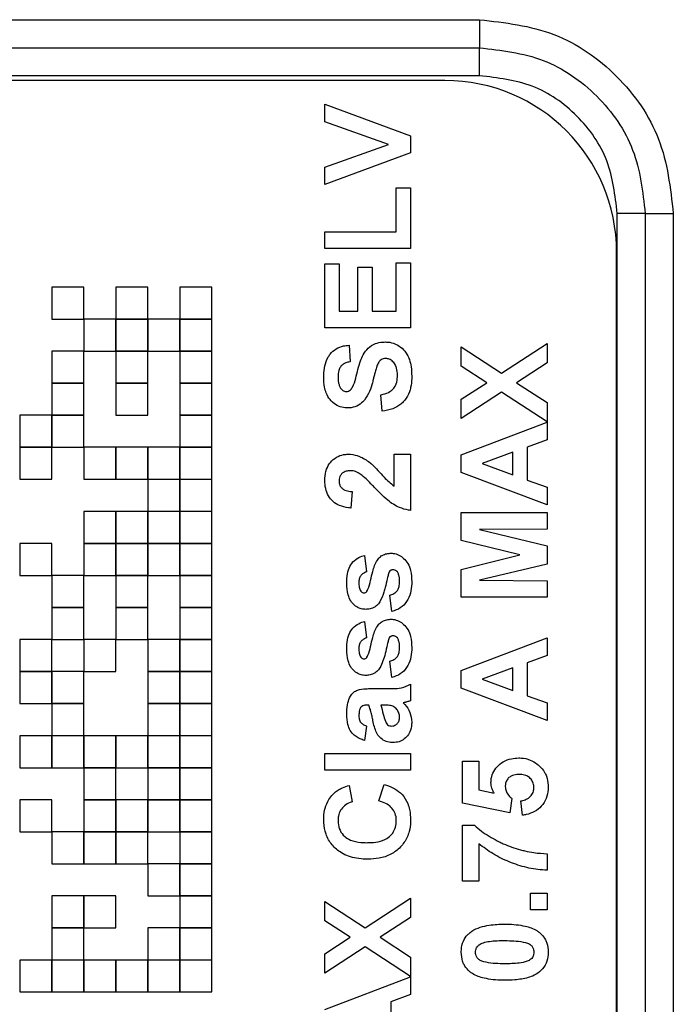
# Model space of a CAD drawing. Header units: millimetres. Extents: x 10 to 272, y 8 to 208.
# Tile 27 of 55: x 96.04 to 98.9, y 44.57 to 48.87. Entities that reach past the tile are written whole.
import ezdxf

# ---------------------------------------------------------------- set-up
doc = ezdxf.new("R2010")
doc.units = ezdxf.units.MM

msp = doc.modelspace()

# ---------------------------------------------------------------- linework, layer by layer
at = {"color": 7, "linetype": 'Continuous', "lineweight": 25}
for p, q in [((93.9144, 48.8719), (98.0492, 48.8719)), ((98.0492, 48.8719), (98.0492, 48.7493)), ((93.9144, 48.7493), (98.0492, 48.7493)), ((98.0492, 48.6268), (98.0492, 48.7493)), ((98.0492, 48.6268), (93.9144, 48.6268)), ((97.898, 48.6061), (94.064, 48.6061)), ((97.373, 48.4258), (97.373, 48.5024)), ((97.373, 48.5024), (97.748, 48.3642)), ((97.6519, 48.3269), (97.373, 48.4258)), ((97.748, 48.3642), (97.748, 48.2901)), ((97.373, 48.2276), (97.6519, 48.3269)), ((97.748, 48.2901), (97.373, 48.1514)), ((97.373, 48.1514), (97.373, 48.2276)), ((97.6855, 47.9447), (97.6855, 48.137)), ((97.6855, 48.137), (97.748, 48.137)), ((97.748, 48.137), (97.748, 47.8726)), ((98.6505, 30.3907), (98.6505, 48.0255)), ((98.773, 48.0255), (98.6505, 48.0255)), ((98.773, 48.0255), (98.773, 30.3907)), ((98.773, 48.0255), (98.8956, 48.0255)), ((98.8956, 48.0255), (98.8956, 30.3907)), ((97.373, 47.9447), (97.6855, 47.9447)), ((97.373, 47.8726), (97.373, 47.9447)), ((97.748, 47.8726), (97.373, 47.8726)), ((98.648, 30.5601), (98.648, 47.8561)), ((97.373, 47.5264), (97.373, 47.8053)), ((97.373, 47.8053), (97.4355, 47.8053)), ((97.4355, 47.8053), (97.4355, 47.5985)), ((97.5173, 47.7908), (97.5798, 47.7908)), ((97.5173, 47.5985), (97.5173, 47.7908)), ((97.5798, 47.7908), (97.5798, 47.5985)), ((97.6855, 47.5985), (97.6855, 47.8101)), ((97.6855, 47.8101), (97.748, 47.8101)), ((97.748, 47.8101), (97.748, 47.5264)), ((96.3198, 47.7038), (96.1802, 47.7038)), ((96.1802, 47.7038), (96.1802, 47.5641)), ((96.3198, 47.5641), (96.3198, 47.7038)), ((96.5998, 47.7038), (96.4602, 47.7038)), ((96.4602, 47.7038), (96.4602, 47.5641)), ((96.5998, 47.5641), (96.5998, 47.7038)), ((96.7402, 47.7038), (96.7402, 47.5641)), ((96.8798, 47.7038), (96.7402, 47.7038)), ((96.8798, 47.5641), (96.8798, 47.7038)), ((97.4355, 47.5985), (97.5173, 47.5985)), ((97.5798, 47.5985), (97.6855, 47.5985)), ((96.1802, 47.5641), (96.3198, 47.5641)), ((96.4598, 47.5638), (96.3202, 47.5638)), ((96.3202, 47.5638), (96.3202, 47.4241)), ((96.4598, 47.4241), (96.4598, 47.5638)), ((96.4602, 47.5641), (96.5998, 47.5641)), ((96.4602, 47.5638), (96.4602, 47.4241)), ((96.5998, 47.5638), (96.4602, 47.5638)), ((96.5998, 47.4241), (96.5998, 47.5638)), ((96.7398, 47.5638), (96.6002, 47.5638)), ((96.6002, 47.5638), (96.6002, 47.4241)), ((96.7398, 47.4241), (96.7398, 47.5638)), ((96.7402, 47.5641), (96.8798, 47.5641)), ((96.7402, 47.5638), (96.7402, 47.4241)), ((96.8798, 47.5638), (96.7402, 47.5638)), ((96.8798, 47.4241), (96.8798, 47.5638)), ((97.748, 47.5264), (97.373, 47.5264)), ((97.4788, 47.4495), (97.4836, 47.3774)), ((98.1456, 47.3282), (98.3442, 47.4567)), ((98.3442, 47.4567), (98.3442, 47.3724)), ((96.3198, 47.4238), (96.1802, 47.4238)), ((96.1802, 47.4238), (96.1802, 47.2841)), ((96.3198, 47.2841), (96.3198, 47.4238)), ((96.3202, 47.4241), (96.4598, 47.4241)), ((96.4602, 47.4241), (96.5998, 47.4241)), ((96.5998, 47.4238), (96.4602, 47.4238)), ((96.4602, 47.4238), (96.4602, 47.2841)), ((96.5998, 47.2841), (96.5998, 47.4238)), ((96.6002, 47.4241), (96.7398, 47.4241)), ((96.7402, 47.4241), (96.8798, 47.4241)), ((96.8798, 47.4238), (96.7402, 47.4238)), ((96.7402, 47.4238), (96.7402, 47.2841)), ((96.8798, 47.2841), (96.8798, 47.4238)), ((97.9692, 47.4423), (98.1456, 47.3282)), ((97.9692, 47.358), (97.9692, 47.4423)), ((98.3442, 47.3724), (98.2107, 47.286)), ((98.0804, 47.286), (97.9692, 47.358)), ((96.1802, 47.2841), (96.3198, 47.2841)), ((96.3198, 47.2838), (96.1802, 47.2838)), ((96.1802, 47.2838), (96.1802, 47.1441)), ((96.3198, 47.1441), (96.3198, 47.2838)), ((96.4602, 47.2841), (96.5998, 47.2841)), ((96.5998, 47.2838), (96.4602, 47.2838)), ((96.4602, 47.2838), (96.4602, 47.1441)), ((96.5998, 47.1441), (96.5998, 47.2838)), ((96.7402, 47.2841), (96.8798, 47.2841)), ((96.7402, 47.2838), (96.7402, 47.1441)), ((96.8798, 47.2838), (96.7402, 47.2838)), ((96.8798, 47.1441), (96.8798, 47.2838)), ((97.9692, 47.2141), (98.0804, 47.286)), ((98.2107, 47.286), (98.3442, 47.1996)), ((97.623, 47.161), (97.6182, 47.2332)), ((98.1456, 47.2439), (97.9692, 47.1298)), ((98.3442, 47.1154), (98.1456, 47.2439)), ((97.9692, 47.1298), (97.9692, 47.2141)), ((98.3442, 47.1996), (98.3442, 47.1154)), ((96.0402, 47.1438), (96.0402, 47.0041)), ((96.1798, 47.1438), (96.0402, 47.1438)), ((96.1798, 47.0041), (96.1798, 47.1438)), ((96.1802, 47.1441), (96.3198, 47.1441)), ((96.3198, 47.1438), (96.1802, 47.1438)), ((96.1802, 47.1438), (96.1802, 47.0041)), ((96.3198, 47.0041), (96.3198, 47.1438)), ((96.4602, 47.1441), (96.5998, 47.1441)), ((96.7402, 47.1441), (96.8798, 47.1441)), ((96.7402, 47.1438), (96.7402, 47.0041)), ((96.8798, 47.1438), (96.7402, 47.1438)), ((96.8798, 47.0041), (96.8798, 47.1438)), ((97.9692, 46.9705), (98.3442, 47.113)), ((98.3442, 47.113), (98.3442, 47.0365)), ((98.3442, 47.0365), (98.2576, 47.0049)), ((96.0402, 47.0041), (96.1798, 47.0041)), ((96.1798, 47.0038), (96.0402, 47.0038)), ((96.0402, 47.0038), (96.0402, 46.8641)), ((96.1798, 46.8641), (96.1798, 47.0038)), ((96.1802, 47.0041), (96.3198, 47.0041)), ((96.4598, 47.0038), (96.3202, 47.0038)), ((96.3202, 47.0038), (96.3202, 46.8641)), ((96.4598, 46.8641), (96.4598, 47.0038)), ((96.5998, 47.0038), (96.4602, 47.0038)), ((96.4602, 47.0038), (96.4602, 46.8641)), ((96.5998, 46.8641), (96.5998, 47.0038)), ((96.7398, 47.0038), (96.6002, 47.0038)), ((96.6002, 47.0038), (96.6002, 46.8641)), ((96.7398, 46.8641), (96.7398, 47.0038)), ((96.7402, 47.0041), (96.8798, 47.0041)), ((96.8798, 47.0038), (96.7402, 47.0038)), ((96.7402, 47.0038), (96.7402, 46.8641)), ((96.8798, 46.8641), (96.8798, 47.0038)), ((97.6759, 46.8342), (97.6759, 46.9735)), ((97.6759, 46.9735), (97.748, 46.9735)), ((97.748, 46.9735), (97.748, 46.7283)), ((98.1951, 46.9819), (98.0605, 46.9327)), ((98.1951, 46.8835), (98.1951, 46.9819)), ((98.2576, 47.0049), (98.2576, 46.8609)), ((97.9692, 46.8941), (97.9692, 46.9705)), ((98.0605, 46.9327), (98.1951, 46.8835)), ((98.3442, 46.7524), (97.9692, 46.8941)), ((96.0402, 46.8641), (96.1798, 46.8641)), ((96.3202, 46.8641), (96.4598, 46.8641)), ((96.4602, 46.8641), (96.5998, 46.8641)), ((96.6002, 46.8641), (96.7398, 46.8641)), ((96.7398, 46.8638), (96.6002, 46.8638)), ((96.6002, 46.8638), (96.6002, 46.7241)), ((96.7398, 46.7241), (96.7398, 46.8638)), ((96.7402, 46.8641), (96.8798, 46.8641)), ((96.8798, 46.8638), (96.7402, 46.8638)), ((96.7402, 46.8638), (96.7402, 46.7241)), ((96.8798, 46.7241), (96.8798, 46.8638)), ((98.2576, 46.8609), (98.3442, 46.8293)), ((97.4932, 46.8101), (97.4862, 46.738)), ((98.3442, 46.8293), (98.3442, 46.7524)), ((96.4598, 46.7238), (96.3202, 46.7238)), ((96.3202, 46.7238), (96.3202, 46.5841)), ((96.4598, 46.5841), (96.4598, 46.7238)), ((96.4602, 46.7238), (96.4602, 46.5841)), ((96.5998, 46.7238), (96.4602, 46.7238)), ((96.5998, 46.5841), (96.5998, 46.7238)), ((96.6002, 46.7241), (96.7398, 46.7241)), ((96.7398, 46.7238), (96.6002, 46.7238)), ((96.6002, 46.7238), (96.6002, 46.5841)), ((96.7398, 46.5841), (96.7398, 46.7238)), ((96.7402, 46.7241), (96.8798, 46.7241)), ((96.8798, 46.7238), (96.7402, 46.7238)), ((96.7402, 46.7238), (96.7402, 46.5841)), ((96.8798, 46.5841), (96.8798, 46.7238)), ((97.9692, 46.5967), (97.9692, 46.7187)), ((97.9692, 46.7187), (98.3442, 46.7187)), ((98.3442, 46.7187), (98.3442, 46.6466)), ((98.3442, 46.6466), (98.049, 46.6442)), ((98.049, 46.6442), (98.3442, 46.5738)), ((98.225, 46.5336), (97.9692, 46.5967)), ((96.1798, 46.5838), (96.0402, 46.5838)), ((96.0402, 46.5838), (96.0402, 46.4441)), ((96.1798, 46.4441), (96.1798, 46.5838)), ((96.3202, 46.5841), (96.4598, 46.5841)), ((96.4598, 46.5838), (96.3202, 46.5838)), ((96.3202, 46.5838), (96.3202, 46.4441)), ((96.4598, 46.4441), (96.4598, 46.5838)), ((96.4602, 46.5841), (96.5998, 46.5841)), ((96.5998, 46.5838), (96.4602, 46.5838)), ((96.4602, 46.5838), (96.4602, 46.4441)), ((96.5998, 46.4441), (96.5998, 46.5838)), ((96.6002, 46.5841), (96.7398, 46.5841)), ((96.7398, 46.5838), (96.6002, 46.5838)), ((96.6002, 46.5838), (96.6002, 46.4441)), ((96.7398, 46.4441), (96.7398, 46.5838)), ((96.7402, 46.5841), (96.8798, 46.5841)), ((96.7402, 46.5838), (96.7402, 46.4441)), ((96.8798, 46.5838), (96.7402, 46.5838)), ((96.8798, 46.4441), (96.8798, 46.5838)), ((98.3442, 46.5738), (98.3442, 46.4934)), ((97.5461, 46.5312), (97.5557, 46.4591)), ((97.9692, 46.4705), (98.225, 46.5336)), ((97.9692, 46.3485), (97.9692, 46.4705)), ((98.3442, 46.4934), (98.049, 46.4231)), ((96.0402, 46.4441), (96.1798, 46.4441)), ((96.3198, 46.4438), (96.1802, 46.4438)), ((96.1802, 46.4438), (96.1802, 46.3041)), ((96.3198, 46.3041), (96.3198, 46.4438)), ((96.3202, 46.4441), (96.4598, 46.4441)), ((96.4602, 46.4441), (96.5998, 46.4441)), ((96.5998, 46.4438), (96.4602, 46.4438)), ((96.4602, 46.4438), (96.4602, 46.3041)), ((96.5998, 46.3041), (96.5998, 46.4438)), ((96.6002, 46.4441), (96.7398, 46.4441)), ((96.7402, 46.4441), (96.8798, 46.4441)), ((96.8798, 46.4438), (96.7402, 46.4438)), ((96.7402, 46.4438), (96.7402, 46.3041)), ((96.8798, 46.3041), (96.8798, 46.4438)), ((98.049, 46.4231), (98.3442, 46.4207)), ((98.3442, 46.4207), (98.3442, 46.3485)), ((97.6663, 46.286), (97.6567, 46.3582)), ((98.3442, 46.3485), (97.9692, 46.3485)), ((96.1802, 46.3041), (96.3198, 46.3041)), ((96.1802, 46.3038), (96.1802, 46.1641)), ((96.3198, 46.3038), (96.1802, 46.3038)), ((96.3198, 46.1641), (96.3198, 46.3038)), ((96.4602, 46.3041), (96.5998, 46.3041)), ((96.4602, 46.3038), (96.4602, 46.1641)), ((96.5998, 46.3038), (96.4602, 46.3038)), ((96.5998, 46.1641), (96.5998, 46.3038)), ((96.7402, 46.3041), (96.8798, 46.3041)), ((96.8798, 46.3038), (96.7402, 46.3038)), ((96.7402, 46.3038), (96.7402, 46.1641)), ((96.8798, 46.1641), (96.8798, 46.3038)), ((97.5461, 46.2428), (97.5557, 46.1707)), ((96.1798, 46.1638), (96.0402, 46.1638)), ((96.0402, 46.1638), (96.0402, 46.0241)), ((96.1798, 46.0241), (96.1798, 46.1638)), ((96.1802, 46.1641), (96.3198, 46.1641)), ((96.3202, 46.1638), (96.3202, 46.0241)), ((96.4598, 46.1638), (96.3202, 46.1638)), ((96.4598, 46.0241), (96.4598, 46.1638)), ((96.4602, 46.1641), (96.5998, 46.1641)), ((96.7398, 46.1638), (96.6002, 46.1638)), ((96.6002, 46.1638), (96.6002, 46.0241)), ((96.7398, 46.0241), (96.7398, 46.1638)), ((96.7402, 46.1641), (96.8798, 46.1641)), ((96.8798, 46.1638), (96.7402, 46.1638)), ((96.7402, 46.1638), (96.7402, 46.0241)), ((96.8798, 46.0241), (96.8798, 46.1638)), ((97.9692, 46.0282), (98.3442, 46.1707)), ((98.3442, 46.1707), (98.3442, 46.0942)), ((97.6663, 45.9976), (97.6567, 46.0697)), ((98.3442, 46.0942), (98.2576, 46.0626)), ((97.9692, 45.9518), (97.9692, 46.0282)), ((98.1951, 46.0396), (98.0605, 45.9904)), ((98.1951, 45.9412), (98.1951, 46.0396)), ((98.2576, 46.0626), (98.2576, 45.9186)), ((96.0402, 46.0241), (96.1798, 46.0241)), ((96.1798, 46.0238), (96.0402, 46.0238)), ((96.0402, 46.0238), (96.0402, 45.8841)), ((96.1798, 45.8841), (96.1798, 46.0238)), ((96.3198, 46.0238), (96.1802, 46.0238)), ((96.1802, 46.0238), (96.1802, 45.8841)), ((96.3198, 45.8841), (96.3198, 46.0238)), ((96.3202, 46.0241), (96.4598, 46.0241)), ((96.6002, 46.0241), (96.7398, 46.0241)), ((96.7398, 46.0238), (96.6002, 46.0238)), ((96.6002, 46.0238), (96.6002, 45.8841)), ((96.7398, 45.8841), (96.7398, 46.0238)), ((96.7402, 46.0241), (96.8798, 46.0241)), ((96.8798, 46.0238), (96.7402, 46.0238)), ((96.7402, 46.0238), (96.7402, 45.8841)), ((96.8798, 45.8841), (96.8798, 46.0238)), ((98.0605, 45.9904), (98.1951, 45.9412)), ((97.5742, 45.9495), (97.6584, 45.9495)), ((97.748, 45.9687), (97.748, 45.8966)), ((98.3442, 45.8101), (97.9692, 45.9518)), ((98.2576, 45.9186), (98.3442, 45.887)), ((96.0402, 45.8841), (96.1798, 45.8841)), ((96.1802, 45.8841), (96.3198, 45.8841)), ((96.3198, 45.8838), (96.1802, 45.8838)), ((96.1802, 45.8838), (96.1802, 45.7441)), ((96.3198, 45.7441), (96.3198, 45.8838)), ((96.6002, 45.8841), (96.7398, 45.8841)), ((96.7398, 45.8838), (96.6002, 45.8838)), ((96.6002, 45.8838), (96.6002, 45.7441)), ((96.7398, 45.7441), (96.7398, 45.8838)), ((96.7402, 45.8841), (96.8798, 45.8841)), ((96.8798, 45.8838), (96.7402, 45.8838)), ((96.7402, 45.8838), (96.7402, 45.7441)), ((96.8798, 45.7441), (96.8798, 45.8838)), ((97.5653, 45.8774), (97.5585, 45.8774)), ((97.6318, 45.8774), (97.6182, 45.8774)), ((98.3442, 45.887), (98.3442, 45.8101)), ((97.5557, 45.786), (97.5461, 45.7235)), ((96.1798, 45.7438), (96.0402, 45.7438)), ((96.0402, 45.7438), (96.0402, 45.6041)), ((96.1798, 45.6041), (96.1798, 45.7438)), ((96.1802, 45.7441), (96.3198, 45.7441)), ((96.3198, 45.7438), (96.1802, 45.7438)), ((96.1802, 45.7438), (96.1802, 45.6041)), ((96.3198, 45.6041), (96.3198, 45.7438)), ((96.3202, 45.7438), (96.3202, 45.6041)), ((96.4598, 45.7438), (96.3202, 45.7438)), ((96.4598, 45.6041), (96.4598, 45.7438)), ((96.5998, 45.7438), (96.4602, 45.7438)), ((96.4602, 45.7438), (96.4602, 45.6041)), ((96.5998, 45.6041), (96.5998, 45.7438)), ((96.6002, 45.7441), (96.7398, 45.7441)), ((96.7398, 45.7438), (96.6002, 45.7438)), ((96.6002, 45.7438), (96.6002, 45.6041)), ((96.7398, 45.6041), (96.7398, 45.7438)), ((96.7402, 45.7441), (96.8798, 45.7441)), ((96.7402, 45.7438), (96.7402, 45.6041)), ((96.8798, 45.7438), (96.7402, 45.7438)), ((96.8798, 45.6041), (96.8798, 45.7438)), ((97.373, 45.5937), (97.373, 45.6658)), ((97.373, 45.6658), (97.748, 45.6658)), ((97.748, 45.6658), (97.748, 45.5937)), ((96.0402, 45.6041), (96.1798, 45.6041)), ((96.1802, 45.6041), (96.3198, 45.6041)), ((96.3202, 45.6041), (96.4598, 45.6041)), ((96.3202, 45.6038), (96.3202, 45.4641)), ((96.4598, 45.6038), (96.3202, 45.6038)), ((96.4598, 45.4641), (96.4598, 45.6038)), ((96.4602, 45.6041), (96.5998, 45.6041)), ((96.6002, 45.6041), (96.7398, 45.6041)), ((96.7398, 45.6038), (96.6002, 45.6038)), ((96.6002, 45.6038), (96.6002, 45.4641)), ((96.7398, 45.4641), (96.7398, 45.6038)), ((96.7402, 45.6041), (96.8798, 45.6041)), ((96.8798, 45.6038), (96.7402, 45.6038)), ((96.7402, 45.6038), (96.7402, 45.4641)), ((96.8798, 45.4641), (96.8798, 45.6038)), ((97.974, 45.4495), (97.974, 45.6322)), ((97.974, 45.6322), (98.0461, 45.6322)), ((98.0461, 45.6322), (98.0461, 45.5073)), ((97.748, 45.5937), (97.373, 45.5937)), ((97.4788, 45.5264), (97.4932, 45.4543)), ((97.6086, 45.4591), (97.6326, 45.5312)), ((98.0461, 45.5073), (98.113, 45.4926)), ((98.1903, 45.4692), (98.1815, 45.4062)), ((96.1798, 45.4638), (96.0402, 45.4638)), ((96.0402, 45.4638), (96.0402, 45.3241)), ((96.1798, 45.3241), (96.1798, 45.4638)), ((96.3202, 45.4641), (96.4598, 45.4641)), ((96.4598, 45.4638), (96.3202, 45.4638)), ((96.3202, 45.4638), (96.3202, 45.3241)), ((96.4598, 45.3241), (96.4598, 45.4638)), ((96.5998, 45.4638), (96.4602, 45.4638)), ((96.4602, 45.4638), (96.4602, 45.3241)), ((96.5998, 45.3241), (96.5998, 45.4638)), ((96.6002, 45.4641), (96.7398, 45.4641)), ((96.7398, 45.4638), (96.6002, 45.4638)), ((96.6002, 45.4638), (96.6002, 45.3241)), ((96.7398, 45.3241), (96.7398, 45.4638)), ((96.7402, 45.4641), (96.8798, 45.4641)), ((96.8798, 45.4638), (96.7402, 45.4638)), ((96.7402, 45.4638), (96.7402, 45.3241)), ((96.8798, 45.3241), (96.8798, 45.4638)), ((98.1815, 45.4062), (97.974, 45.4495)), ((98.2369, 45.3966), (98.2288, 45.4591)), ((97.974, 45.3533), (98.0269, 45.3533)), ((97.974, 45.1082), (97.974, 45.3533)), ((96.0402, 45.3241), (96.1798, 45.3241)), ((96.3198, 45.3238), (96.1802, 45.3238)), ((96.1802, 45.3238), (96.1802, 45.1841)), ((96.3198, 45.1841), (96.3198, 45.3238)), ((96.3202, 45.3241), (96.4598, 45.3241)), ((96.3202, 45.3238), (96.3202, 45.1841)), ((96.4598, 45.3238), (96.3202, 45.3238)), ((96.4598, 45.1841), (96.4598, 45.3238)), ((96.4602, 45.3241), (96.5998, 45.3241)), ((96.5998, 45.3238), (96.4602, 45.3238)), ((96.4602, 45.3238), (96.4602, 45.1841)), ((96.5998, 45.1841), (96.5998, 45.3238)), ((96.6002, 45.3241), (96.7398, 45.3241)), ((96.7402, 45.3241), (96.8798, 45.3241)), ((96.8798, 45.3238), (96.7402, 45.3238)), ((96.7402, 45.3238), (96.7402, 45.1841)), ((96.8798, 45.1841), (96.8798, 45.3238)), ((98.0461, 45.2717), (98.0461, 45.1082)), ((98.3442, 45.2283), (98.3442, 45.1562)), ((96.1802, 45.1841), (96.3198, 45.1841)), ((96.3202, 45.1841), (96.4598, 45.1841)), ((96.4602, 45.1841), (96.5998, 45.1841)), ((96.7398, 45.1838), (96.6002, 45.1838)), ((96.6002, 45.1838), (96.6002, 45.0441)), ((96.7398, 45.0441), (96.7398, 45.1838)), ((96.7402, 45.1841), (96.8798, 45.1841)), ((96.8798, 45.1838), (96.7402, 45.1838)), ((96.7402, 45.1838), (96.7402, 45.0441)), ((96.8798, 45.0441), (96.8798, 45.1838)), ((98.0461, 45.1082), (97.974, 45.1082)), ((96.3198, 45.0438), (96.1802, 45.0438)), ((96.1802, 45.0438), (96.1802, 44.9041)), ((96.3198, 44.9041), (96.3198, 45.0438)), ((96.4598, 45.0438), (96.3202, 45.0438)), ((96.3202, 45.0438), (96.3202, 44.9041)), ((96.4598, 44.9041), (96.4598, 45.0438)), ((96.6002, 45.0441), (96.7398, 45.0441)), ((96.7402, 45.0441), (96.8798, 45.0441)), ((96.8798, 45.0438), (96.7402, 45.0438)), ((96.7402, 45.0438), (96.7402, 44.9041)), ((96.8798, 44.9041), (96.8798, 45.0438)), ((98.2721, 44.9832), (98.2721, 45.0553)), ((98.2721, 45.0553), (98.3442, 45.0553)), ((98.3442, 45.0553), (98.3442, 44.9832)), ((97.373, 44.9349), (97.373, 45.0192)), ((97.373, 45.0192), (97.5494, 44.9051)), ((97.5494, 44.9051), (97.748, 45.0336)), ((97.748, 45.0336), (97.748, 44.9493)), ((98.3442, 44.9832), (98.2721, 44.9832)), ((97.4843, 44.863), (97.373, 44.9349)), ((97.748, 44.9493), (97.6145, 44.863)), ((96.1802, 44.9041), (96.3198, 44.9041)), ((96.3198, 44.9038), (96.1802, 44.9038)), ((96.1802, 44.9038), (96.1802, 44.7641)), ((96.3198, 44.7641), (96.3198, 44.9038)), ((96.3202, 44.9041), (96.4598, 44.9041)), ((96.7398, 44.9038), (96.6002, 44.9038)), ((96.6002, 44.9038), (96.6002, 44.7641)), ((96.7398, 44.7641), (96.7398, 44.9038)), ((96.7402, 44.9041), (96.8798, 44.9041)), ((96.7402, 44.9038), (96.7402, 44.7641)), ((96.8798, 44.9038), (96.7402, 44.9038)), ((96.8798, 44.7641), (96.8798, 44.9038)), ((97.373, 44.791), (97.4843, 44.863)), ((97.6145, 44.863), (97.748, 44.7766)), ((97.5494, 44.8208), (97.373, 44.7067)), ((97.373, 44.7067), (97.373, 44.791)), ((97.748, 44.6923), (97.5494, 44.8208)), ((96.1798, 44.7638), (96.0402, 44.7638)), ((96.0402, 44.7638), (96.0402, 44.6241)), ((96.1798, 44.6241), (96.1798, 44.7638)), ((96.1802, 44.7641), (96.3198, 44.7641)), ((96.1802, 44.7638), (96.1802, 44.6241)), ((96.3198, 44.7638), (96.1802, 44.7638)), ((96.3198, 44.6241), (96.3198, 44.7638)), ((96.4598, 44.7638), (96.3202, 44.7638)), ((96.3202, 44.7638), (96.3202, 44.6241)), ((96.4598, 44.6241), (96.4598, 44.7638)), ((96.5998, 44.7638), (96.4602, 44.7638)), ((96.4602, 44.7638), (96.4602, 44.6241)), ((96.5998, 44.6241), (96.5998, 44.7638)), ((96.6002, 44.7641), (96.7398, 44.7641)), ((96.7398, 44.7638), (96.6002, 44.7638)), ((96.6002, 44.7638), (96.6002, 44.6241)), ((96.7398, 44.6241), (96.7398, 44.7638)), ((96.7402, 44.7641), (96.8798, 44.7641)), ((96.8798, 44.7638), (96.7402, 44.7638)), ((96.7402, 44.7638), (96.7402, 44.6241)), ((96.8798, 44.6241), (96.8798, 44.7638)), ((97.748, 44.7766), (97.748, 44.6923)), ((97.373, 44.5475), (97.748, 44.6899)), ((97.748, 44.6899), (97.748, 44.6134)), ((96.0402, 44.6241), (96.1798, 44.6241)), ((96.1802, 44.6241), (96.3198, 44.6241)), ((96.3202, 44.6241), (96.4598, 44.6241)), ((96.4602, 44.6241), (96.5998, 44.6241)), ((96.6002, 44.6241), (96.7398, 44.6241)), ((96.7402, 44.6241), (96.8798, 44.6241)), ((97.748, 44.6134), (97.6615, 44.5818)), ((97.6615, 44.5818), (97.6615, 44.4379))]:
    msp.add_line(p, q, dxfattribs=at)
msp.add_arc((97.898, 47.8561), 0.75, 0, 90, dxfattribs=at)
for points, knots in [([(98.0492, 48.8719), (98.1603, 48.8591), (98.3823, 48.8336), (98.662, 48.6378), (98.8575, 48.3581), (98.8829, 48.1364), (98.8956, 48.0255)], [0, 0, 0, 0, 0.25056, 0.500227, 0.750004, 1, 1, 1, 1]), ([(98.0492, 48.7493), (98.1442, 48.7384), (98.3341, 48.7166), (98.5733, 48.5491), (98.7404, 48.31), (98.7622, 48.1203), (98.773, 48.0255)], [0, 0, 0, 0, 0.250578, 0.500228, 0.749986, 1, 1, 1, 1]), ([(98.6505, 48.0255), (98.6414, 48.1043), (98.6234, 48.2619), (98.4844, 48.4607), (98.2856, 48.5997), (98.128, 48.6178), (98.0492, 48.6268)], [0, 0, 0, 0, 0.2501017, 0.5000117, 0.7498931, 1, 1, 1, 1]), ([(97.3682, 47.3091), (97.3683, 47.3124), (97.3685, 47.3291), (97.3715, 47.3593), (97.3823, 47.3906), (97.3995, 47.416), (97.4215, 47.4353), (97.451, 47.4472), (97.4707, 47.4488), (97.4788, 47.4495)], [0, 0, 0, 0, 0.049768, 0.24962, 0.450692, 0.535168, 0.705834, 0.879311, 1, 1, 1, 1]), ([(97.4891, 47.2587), (97.4909, 47.2615), (97.5002, 47.2755), (97.5084, 47.3051), (97.5176, 47.3439), (97.5277, 47.3784), (97.5406, 47.4108), (97.5609, 47.4386), (97.5916, 47.458), (97.6188, 47.4635), (97.6337, 47.4638), (97.6378, 47.4639)], [0, 0, 0, 0, 0.036276, 0.182066, 0.326798, 0.471585, 0.570849, 0.704054, 0.838251, 0.955127, 1, 1, 1, 1]), ([(97.6378, 47.4639), (97.6412, 47.4638), (97.6561, 47.4634), (97.6821, 47.4564), (97.7126, 47.4375), (97.7324, 47.4123), (97.7443, 47.3841), (97.7517, 47.3528), (97.7524, 47.3284), (97.7528, 47.3147)], [0, 0, 0, 0, 0.0472257, 0.2109845, 0.3747623, 0.5468859, 0.655623, 0.8065064, 1, 1, 1, 1]), ([(97.4836, 47.3774), (97.4803, 47.3767), (97.4705, 47.3748), (97.4561, 47.3692), (97.4429, 47.3582), (97.4339, 47.3419), (97.4311, 47.3251), (97.4308, 47.3135), (97.4307, 47.31)], [0, 0, 0, 0, 0.104703, 0.31568, 0.475416, 0.635501, 0.889792, 1, 1, 1, 1]), ([(97.6386, 47.3918), (97.6352, 47.3916), (97.6285, 47.3912), (97.6187, 47.3869), (97.609, 47.3775), (97.6034, 47.3666), (97.6005, 47.3587), (97.5997, 47.3566)], [0, 0, 0, 0, 0.177856, 0.356804, 0.55402, 0.881666, 1, 1, 1, 1]), ([(97.6903, 47.3167), (97.6903, 47.32), (97.6901, 47.3334), (97.6868, 47.3539), (97.6748, 47.3748), (97.6603, 47.3872), (97.647, 47.3915), (97.6403, 47.3917), (97.6386, 47.3918)], [0, 0, 0, 0, 0.098646, 0.397355, 0.598772, 0.800395, 0.949262, 1, 1, 1, 1]), ([(97.5997, 47.3566), (97.5987, 47.3535), (97.5957, 47.3439), (97.5918, 47.3289), (97.5873, 47.3118), (97.5847, 47.3011), (97.5834, 47.2958)], [0, 0, 0, 0, 0.158775, 0.476259, 0.738122, 1, 1, 1, 1]), ([(97.4718, 47.1755), (97.4685, 47.1756), (97.4554, 47.176), (97.4324, 47.1823), (97.4104, 47.196), (97.3918, 47.2157), (97.3793, 47.2385), (97.3698, 47.2717), (97.3688, 47.2948), (97.3682, 47.3091)], [0, 0, 0, 0, 0.052781, 0.207763, 0.369534, 0.45744, 0.634735, 0.774762, 1, 1, 1, 1]), ([(97.4307, 47.31), (97.4308, 47.3067), (97.431, 47.2979), (97.4328, 47.2848), (97.4369, 47.2709), (97.4416, 47.2632), (97.444, 47.2594)], [0, 0, 0, 0, 0.188189, 0.497185, 0.743831, 1, 1, 1, 1]), ([(97.5834, 47.2958), (97.5826, 47.2926), (97.5785, 47.2764), (97.5697, 47.246), (97.5545, 47.2224), (97.5466, 47.2101)], [0, 0, 0, 0, 0.1065559, 0.5335217, 1, 1, 1, 1]), ([(97.6182, 47.2332), (97.6215, 47.2338), (97.6352, 47.2365), (97.6556, 47.2443), (97.6751, 47.2612), (97.6872, 47.2837), (97.6901, 47.3032), (97.6903, 47.3151), (97.6903, 47.3167)], [0, 0, 0, 0, 0.0820515, 0.3446273, 0.5254935, 0.7064998, 0.9601745, 1, 1, 1, 1]), ([(97.7528, 47.3147), (97.7528, 47.3114), (97.7525, 47.2947), (97.75, 47.2712), (97.741, 47.2389), (97.728, 47.2145), (97.7092, 47.1949), (97.6917, 47.182), (97.6635, 47.1681), (97.6392, 47.1639), (97.623, 47.161)], [0, 0, 0, 0, 0.044504, 0.223211, 0.312383, 0.492677, 0.584625, 0.672208, 0.782525, 1, 1, 1, 1]), ([(97.444, 47.2594), (97.4462, 47.2568), (97.4502, 47.252), (97.4585, 47.2482), (97.464, 47.2478), (97.4668, 47.2476)], [0, 0, 0, 0, 0.3778093, 0.6896153, 1, 1, 1, 1]), ([(97.4668, 47.2476), (97.4702, 47.2479), (97.477, 47.2486), (97.4844, 47.2535), (97.4879, 47.2574), (97.4891, 47.2587)], [0, 0, 0, 0, 0.392326, 0.787925, 1, 1, 1, 1]), ([(97.5466, 47.2101), (97.5443, 47.2077), (97.5345, 47.1971), (97.5132, 47.1821), (97.4884, 47.1758), (97.4746, 47.1755), (97.4718, 47.1755)], [0, 0, 0, 0, 0.11802, 0.509964, 0.902685, 1, 1, 1, 1]), ([(97.373, 46.8585), (97.3731, 46.8618), (97.3734, 46.8786), (97.3781, 46.9068), (97.3963, 46.9389), (97.4223, 46.9616), (97.4504, 46.9723), (97.4683, 46.9732), (97.475, 46.9735)], [0, 0, 0, 0, 0.058078, 0.292799, 0.490127, 0.687384, 0.88302, 1, 1, 1, 1]), ([(97.475, 46.9735), (97.4784, 46.9735), (97.4952, 46.9731), (97.5205, 46.9669), (97.548, 46.9526), (97.562, 46.9424), (97.5691, 46.9372)], [0, 0, 0, 0, 0.097428, 0.492634, 0.743704, 1, 1, 1, 1]), ([(97.5691, 46.9372), (97.5717, 46.9351), (97.5846, 46.9245), (97.6055, 46.9028), (97.6355, 46.8676), (97.6609, 46.8467), (97.6759, 46.8342)], [0, 0, 0, 0, 0.067334, 0.337028, 0.606303, 1, 1, 1, 1]), ([(97.4847, 46.9014), (97.4814, 46.9013), (97.4719, 46.901), (97.4582, 46.8974), (97.4459, 46.8883), (97.4385, 46.8771), (97.4359, 46.8661), (97.4356, 46.8593), (97.4355, 46.8569)], [0, 0, 0, 0, 0.133301, 0.379014, 0.554616, 0.730436, 0.904229, 1, 1, 1, 1]), ([(97.5281, 46.8871), (97.5252, 46.8889), (97.5187, 46.8928), (97.5082, 46.8976), (97.4964, 46.9008), (97.4887, 46.9012), (97.4847, 46.9014)], [0, 0, 0, 0, 0.216282, 0.496934, 0.744983, 1, 1, 1, 1]), ([(97.5886, 46.8298), (97.5863, 46.8322), (97.5747, 46.8441), (97.5556, 46.8644), (97.5367, 46.88), (97.5281, 46.8871)], [0, 0, 0, 0, 0.119775, 0.598919, 1, 1, 1, 1]), ([(97.4862, 46.738), (97.4829, 46.7384), (97.4662, 46.7403), (97.439, 46.7468), (97.4079, 46.7649), (97.3875, 46.7915), (97.3749, 46.8236), (97.3737, 46.8466), (97.373, 46.8585)], [0, 0, 0, 0, 0.054181, 0.272415, 0.449527, 0.627333, 0.807696, 1, 1, 1, 1]), ([(97.4355, 46.8569), (97.4357, 46.8536), (97.436, 46.8458), (97.4401, 46.8339), (97.4486, 46.8233), (97.4632, 46.8146), (97.4787, 46.8112), (97.4899, 46.8103), (97.4932, 46.8101)], [0, 0, 0, 0, 0.119657, 0.280502, 0.440419, 0.596918, 0.878729, 1, 1, 1, 1]), ([(97.748, 46.7283), (97.7447, 46.7288), (97.7281, 46.731), (97.7021, 46.7385), (97.6722, 46.754), (97.6453, 46.7746), (97.6174, 46.8), (97.5982, 46.8198), (97.5886, 46.8298)], [0, 0, 0, 0, 0.051739, 0.26031, 0.416007, 0.571456, 0.785281, 1, 1, 1, 1]), ([(97.4692, 46.4105), (97.4692, 46.4138), (97.4694, 46.4306), (97.4722, 46.4579), (97.4842, 46.4912), (97.5066, 46.5146), (97.5289, 46.5261), (97.5424, 46.5301), (97.5461, 46.5312)], [0, 0, 0, 0, 0.063986, 0.321088, 0.524779, 0.729824, 0.926476, 1, 1, 1, 1]), ([(97.5571, 46.3748), (97.5587, 46.3777), (97.5663, 46.3927), (97.5727, 46.4224), (97.5829, 46.4654), (97.5938, 46.4993), (97.6068, 46.5161), (97.6088, 46.5188)], [0, 0, 0, 0, 0.065424, 0.326045, 0.585935, 0.933977, 1, 1, 1, 1]), ([(97.6088, 46.5188), (97.6111, 46.5213), (97.6181, 46.5286), (97.6333, 46.5371), (97.6497, 46.5405), (97.6594, 46.5408), (97.6621, 46.5408)], [0, 0, 0, 0, 0.1686572, 0.5100343, 0.8615708, 1, 1, 1, 1]), ([(97.6621, 46.5408), (97.6654, 46.5407), (97.6773, 46.5403), (97.6972, 46.5344), (97.7192, 46.5186), (97.7376, 46.4957), (97.7508, 46.4605), (97.7521, 46.4332), (97.7528, 46.4167)], [0, 0, 0, 0, 0.058259, 0.207407, 0.354378, 0.524763, 0.713523, 1, 1, 1, 1]), ([(97.5557, 46.4591), (97.5525, 46.4582), (97.5447, 46.4559), (97.5338, 46.4486), (97.5249, 46.436), (97.5223, 46.4231), (97.5221, 46.415), (97.5221, 46.4124)], [0, 0, 0, 0, 0.159181, 0.387583, 0.61007, 0.876778, 1, 1, 1, 1]), ([(97.6575, 46.4635), (97.6557, 46.4607), (97.6525, 46.4556), (97.6501, 46.4471), (97.6488, 46.4419), (97.6482, 46.4394)], [0, 0, 0, 0, 0.3869302, 0.6926906, 1, 1, 1, 1]), ([(97.6709, 46.4687), (97.6694, 46.4687), (97.6661, 46.4685), (97.6614, 46.4668), (97.6587, 46.4645), (97.6575, 46.4635)], [0, 0, 0, 0, 0.294292, 0.682932, 1, 1, 1, 1]), ([(97.6899, 46.4592), (97.6876, 46.4617), (97.6834, 46.4663), (97.6761, 46.4685), (97.6721, 46.4687), (97.6709, 46.4687)], [0, 0, 0, 0, 0.460861, 0.831443, 1, 1, 1, 1]), ([(97.7, 46.4168), (97.6999, 46.4202), (97.6998, 46.4282), (97.698, 46.4409), (97.6945, 46.4519), (97.6909, 46.4575), (97.6899, 46.4592)], [0, 0, 0, 0, 0.226571, 0.546381, 0.867369, 1, 1, 1, 1]), ([(97.6482, 46.4394), (97.6475, 46.4361), (97.644, 46.4198), (97.6384, 46.3971), (97.6293, 46.3627), (97.62, 46.3424), (97.6135, 46.3282)], [0, 0, 0, 0, 0.085638, 0.42824, 0.599529, 1, 1, 1, 1]), ([(97.6567, 46.3582), (97.6599, 46.359), (97.6691, 46.3614), (97.6821, 46.3685), (97.6927, 46.3809), (97.6989, 46.3972), (97.6996, 46.4095), (97.7, 46.4168)], [0, 0, 0, 0, 0.125121, 0.355615, 0.541414, 0.726758, 1, 1, 1, 1]), ([(97.7528, 46.4167), (97.7528, 46.4134), (97.7525, 46.3967), (97.7488, 46.3664), (97.733, 46.329), (97.7042, 46.2994), (97.679, 46.2905), (97.6663, 46.286)], [0, 0, 0, 0, 0.058866, 0.295651, 0.534344, 0.764037, 1, 1, 1, 1]), ([(97.5525, 46.2957), (97.5492, 46.2958), (97.5391, 46.2961), (97.5214, 46.3007), (97.5017, 46.3134), (97.4846, 46.3331), (97.4712, 46.3663), (97.47, 46.3931), (97.4692, 46.4105)], [0, 0, 0, 0, 0.0628215, 0.1897147, 0.3386345, 0.4968065, 0.6749918, 1, 1, 1, 1]), ([(97.5221, 46.4124), (97.5221, 46.4091), (97.5222, 46.4024), (97.5235, 46.3896), (97.5274, 46.3809), (97.5299, 46.3753)], [0, 0, 0, 0, 0.261083, 0.522566, 1, 1, 1, 1]), ([(97.5299, 46.3753), (97.5308, 46.3741), (97.533, 46.3715), (97.5375, 46.3687), (97.5416, 46.3679), (97.5439, 46.3678), (97.5443, 46.3678)], [0, 0, 0, 0, 0.264927, 0.595229, 0.927534, 1, 1, 1, 1]), ([(97.5443, 46.3678), (97.5465, 46.368), (97.5508, 46.3686), (97.5548, 46.3719), (97.5566, 46.3741), (97.5571, 46.3748)], [0, 0, 0, 0, 0.433989, 0.835269, 1, 1, 1, 1]), ([(97.6135, 46.3282), (97.6115, 46.3255), (97.6056, 46.3173), (97.5921, 46.3051), (97.5725, 46.2968), (97.5586, 46.296), (97.5525, 46.2957)], [0, 0, 0, 0, 0.138881, 0.419354, 0.747781, 1, 1, 1, 1]), ([(97.4692, 46.122), (97.4692, 46.1254), (97.4694, 46.1421), (97.4722, 46.1694), (97.4842, 46.2027), (97.5066, 46.2261), (97.5289, 46.2377), (97.5424, 46.2417), (97.5461, 46.2428)], [0, 0, 0, 0, 0.063986, 0.321087, 0.52478, 0.729825, 0.926476, 1, 1, 1, 1]), ([(97.6088, 46.2304), (97.6111, 46.2328), (97.6181, 46.2401), (97.6333, 46.2487), (97.6497, 46.252), (97.6594, 46.2523), (97.6621, 46.2524)], [0, 0, 0, 0, 0.168652, 0.510033, 0.861571, 1, 1, 1, 1]), ([(97.6621, 46.2524), (97.6654, 46.2523), (97.6773, 46.2518), (97.6972, 46.2459), (97.7192, 46.2302), (97.7376, 46.2073), (97.7508, 46.1721), (97.7521, 46.1448), (97.7528, 46.1283)], [0, 0, 0, 0, 0.058259, 0.207408, 0.354378, 0.524764, 0.713523, 1, 1, 1, 1]), ([(97.5571, 46.0863), (97.5587, 46.0893), (97.5663, 46.1042), (97.5727, 46.134), (97.5829, 46.177), (97.5938, 46.2108), (97.6068, 46.2277), (97.6088, 46.2304)], [0, 0, 0, 0, 0.065427, 0.3260464, 0.5859357, 0.933977, 1, 1, 1, 1]), ([(97.5557, 46.1707), (97.5525, 46.1697), (97.5447, 46.1675), (97.5338, 46.1602), (97.5249, 46.1476), (97.5223, 46.1347), (97.5221, 46.1265), (97.5221, 46.1239)], [0, 0, 0, 0, 0.159178, 0.387584, 0.610064, 0.876771, 1, 1, 1, 1]), ([(97.6575, 46.1751), (97.6557, 46.1722), (97.6525, 46.1671), (97.6501, 46.1587), (97.6488, 46.1535), (97.6482, 46.1509)], [0, 0, 0, 0, 0.38694, 0.692678, 1, 1, 1, 1]), ([(97.6709, 46.1803), (97.6694, 46.1802), (97.6661, 46.1801), (97.6614, 46.1783), (97.6587, 46.1761), (97.6575, 46.1751)], [0, 0, 0, 0, 0.294297, 0.682929, 1, 1, 1, 1]), ([(97.6899, 46.1707), (97.6876, 46.1733), (97.6834, 46.1778), (97.6761, 46.18), (97.6721, 46.1802), (97.6709, 46.1803)], [0, 0, 0, 0, 0.460871, 0.831443, 1, 1, 1, 1]), ([(97.7, 46.1284), (97.6999, 46.1317), (97.6998, 46.1397), (97.698, 46.1524), (97.6945, 46.1634), (97.6909, 46.1691), (97.6899, 46.1707)], [0, 0, 0, 0, 0.226581, 0.546391, 0.867378, 1, 1, 1, 1]), ([(97.5525, 46.0072), (97.5492, 46.0073), (97.5391, 46.0077), (97.5214, 46.0123), (97.5017, 46.0249), (97.4846, 46.0447), (97.4712, 46.0778), (97.47, 46.1047), (97.4692, 46.122)], [0, 0, 0, 0, 0.062822, 0.189714, 0.338634, 0.496809, 0.674991, 1, 1, 1, 1]), ([(97.5221, 46.1239), (97.5221, 46.1206), (97.5222, 46.1139), (97.5235, 46.1011), (97.5274, 46.0924), (97.5299, 46.0868)], [0, 0, 0, 0, 0.261086, 0.522572, 1, 1, 1, 1]), ([(97.6482, 46.1509), (97.6475, 46.1476), (97.644, 46.1313), (97.6373, 46.1044), (97.6282, 46.0699), (97.6184, 46.0498), (97.6135, 46.0397)], [0, 0, 0, 0, 0.085592, 0.428028, 0.712192, 1, 1, 1, 1]), ([(97.6567, 46.0697), (97.6599, 46.0705), (97.6691, 46.0729), (97.6821, 46.08), (97.6927, 46.0925), (97.6989, 46.1088), (97.6996, 46.121), (97.7, 46.1284)], [0, 0, 0, 0, 0.125122, 0.355617, 0.541412, 0.726757, 1, 1, 1, 1]), ([(97.7528, 46.1283), (97.7528, 46.125), (97.7525, 46.1082), (97.7488, 46.0779), (97.733, 46.0406), (97.7042, 46.0109), (97.679, 46.0021), (97.6663, 45.9976)], [0, 0, 0, 0, 0.058869, 0.295653, 0.534345, 0.764037, 1, 1, 1, 1]), ([(97.5299, 46.0868), (97.5308, 46.0857), (97.533, 46.0831), (97.5375, 46.0802), (97.5416, 46.0794), (97.5439, 46.0793), (97.5443, 46.0793)], [0, 0, 0, 0, 0.264943, 0.595238, 0.927537, 1, 1, 1, 1]), ([(97.5443, 46.0793), (97.5465, 46.0796), (97.5508, 46.0801), (97.5548, 46.0834), (97.5566, 46.0857), (97.5571, 46.0863)], [0, 0, 0, 0, 0.433999, 0.835289, 1, 1, 1, 1]), ([(97.6135, 46.0397), (97.6115, 46.037), (97.6056, 46.0289), (97.5921, 46.0167), (97.5725, 46.0083), (97.5586, 46.0075), (97.5525, 46.0072)], [0, 0, 0, 0, 0.138877, 0.419354, 0.74778, 1, 1, 1, 1]), ([(97.4692, 45.8382), (97.4692, 45.8415), (97.4693, 45.8582), (97.4713, 45.8852), (97.4827, 45.9145), (97.4978, 45.9335), (97.5211, 45.9469), (97.5476, 45.949), (97.5672, 45.9494), (97.5742, 45.9495)], [0, 0, 0, 0, 0.055386, 0.277789, 0.444682, 0.570533, 0.673063, 0.883014, 1, 1, 1, 1]), ([(97.6584, 45.9495), (97.6617, 45.9495), (97.6784, 45.9497), (97.71, 45.9501), (97.7351, 45.9624), (97.748, 45.9687)], [0, 0, 0, 0, 0.107752, 0.539857, 1, 1, 1, 1]), ([(97.5585, 45.8774), (97.5552, 45.8773), (97.5485, 45.8771), (97.5393, 45.8745), (97.5318, 45.8698), (97.5261, 45.8618), (97.5226, 45.8484), (97.5223, 45.8376), (97.5221, 45.831)], [0, 0, 0, 0, 0.145586, 0.292331, 0.408491, 0.525258, 0.712007, 1, 1, 1, 1]), ([(97.5834, 45.8098), (97.5827, 45.813), (97.5807, 45.8228), (97.5771, 45.8391), (97.5723, 45.8586), (97.5677, 45.8711), (97.5653, 45.8774)], [0, 0, 0, 0, 0.142726, 0.428196, 0.713413, 1, 1, 1, 1]), ([(97.6182, 45.8774), (97.6192, 45.8742), (97.6242, 45.8583), (97.6283, 45.8313), (97.6369, 45.809), (97.6406, 45.7993)], [0, 0, 0, 0, 0.122908, 0.614978, 1, 1, 1, 1]), ([(97.6652, 45.8748), (97.6619, 45.8754), (97.6553, 45.8767), (97.6442, 45.8773), (97.6363, 45.8773), (97.6318, 45.8774)], [0, 0, 0, 0, 0.29871, 0.597102, 1, 1, 1, 1]), ([(97.6878, 45.8586), (97.6856, 45.8612), (97.6819, 45.8656), (97.6743, 45.8713), (97.6686, 45.8735), (97.6652, 45.8748)], [0, 0, 0, 0, 0.354986, 0.61483, 1, 1, 1, 1]), ([(97.7, 45.8237), (97.6998, 45.827), (97.6994, 45.8335), (97.6959, 45.8456), (97.691, 45.8534), (97.6878, 45.8586)], [0, 0, 0, 0, 0.26664, 0.515977, 1, 1, 1, 1]), ([(97.725, 45.8898), (97.7242, 45.8896), (97.7226, 45.8891), (97.7196, 45.8884), (97.7174, 45.8877), (97.716, 45.8872)], [0, 0, 0, 0, 0.264683, 0.529494, 1, 1, 1, 1]), ([(97.716, 45.8872), (97.7183, 45.8848), (97.7299, 45.8727), (97.7482, 45.8461), (97.7513, 45.818), (97.7528, 45.8036)], [0, 0, 0, 0, 0.106984, 0.540666, 1, 1, 1, 1]), ([(97.748, 45.8966), (97.7449, 45.8956), (97.7395, 45.8938), (97.7318, 45.8916), (97.7273, 45.8904), (97.725, 45.8898)], [0, 0, 0, 0, 0.4171188, 0.7085475, 1, 1, 1, 1]), ([(97.5461, 45.7235), (97.5429, 45.7245), (97.527, 45.7292), (97.5035, 45.7414), (97.4826, 45.7658), (97.4709, 45.798), (97.4698, 45.8227), (97.4692, 45.8382)], [0, 0, 0, 0, 0.066294, 0.330355, 0.511939, 0.69321, 1, 1, 1, 1]), ([(97.5221, 45.831), (97.5222, 45.8276), (97.5224, 45.8188), (97.5261, 45.806), (97.5364, 45.7946), (97.5468, 45.7893), (97.5539, 45.7867), (97.5557, 45.786)], [0, 0, 0, 0, 0.163966, 0.437076, 0.627246, 0.905216, 1, 1, 1, 1]), ([(97.6646, 45.786), (97.668, 45.7863), (97.6748, 45.7868), (97.6849, 45.7919), (97.6938, 45.8004), (97.6992, 45.8119), (97.6997, 45.82), (97.7, 45.8237)], [0, 0, 0, 0, 0.174971, 0.35166, 0.581522, 0.806261, 1, 1, 1, 1]), ([(97.6707, 45.7139), (97.6674, 45.714), (97.655, 45.7144), (97.6341, 45.7201), (97.6121, 45.7353), (97.5928, 45.7656), (97.5872, 45.7917), (97.5834, 45.8098)], [0, 0, 0, 0, 0.069921, 0.259422, 0.445233, 0.616665, 1, 1, 1, 1]), ([(97.6406, 45.7993), (97.6427, 45.7967), (97.647, 45.7914), (97.6557, 45.7867), (97.6619, 45.7862), (97.6646, 45.786)], [0, 0, 0, 0, 0.35232, 0.709368, 1, 1, 1, 1]), ([(97.7528, 45.8036), (97.7528, 45.8003), (97.7524, 45.7855), (97.7474, 45.7619), (97.7312, 45.7374), (97.71, 45.7214), (97.6886, 45.7146), (97.6754, 45.7141), (97.6707, 45.7139)], [0, 0, 0, 0, 0.073351, 0.325477, 0.516963, 0.708159, 0.898116, 1, 1, 1, 1]), ([(98.099, 45.5389), (98.0991, 45.5422), (98.0995, 45.5565), (98.1057, 45.5815), (98.1248, 45.6095), (98.1524, 45.6321), (98.186, 45.6449), (98.2097, 45.6461), (98.2205, 45.6466)], [0, 0, 0, 0, 0.055277, 0.236486, 0.417564, 0.607896, 0.821043, 1, 1, 1, 1]), ([(98.2205, 45.6466), (98.2239, 45.6465), (98.2407, 45.6461), (98.2695, 45.6403), (98.2908, 45.6264), (98.3008, 45.62)], [0, 0, 0, 0, 0.116572, 0.588727, 1, 1, 1, 1]), ([(98.3008, 45.62), (98.3034, 45.6179), (98.316, 45.6077), (98.331, 45.59), (98.3446, 45.5606), (98.3485, 45.5382), (98.3489, 45.5223), (98.349, 45.5194)], [0, 0, 0, 0, 0.0864318, 0.4217944, 0.5876887, 0.922467, 1, 1, 1, 1]), ([(98.2221, 45.5745), (98.2188, 45.5744), (98.207, 45.5741), (98.1897, 45.5703), (98.1741, 45.5585), (98.1648, 45.5445), (98.1617, 45.5315), (98.1615, 45.5237), (98.1615, 45.5217)], [0, 0, 0, 0, 0.110122, 0.38988, 0.567174, 0.744078, 0.932685, 1, 1, 1, 1]), ([(98.2865, 45.5164), (98.2864, 45.5197), (98.286, 45.5298), (98.2805, 45.5458), (98.2683, 45.5615), (98.2497, 45.572), (98.2335, 45.5742), (98.2237, 45.5745), (98.2221, 45.5745)], [0, 0, 0, 0, 0.102492, 0.31024, 0.507094, 0.700733, 0.950512, 1, 1, 1, 1]), ([(97.4092, 45.4885), (97.4116, 45.4908), (97.4187, 45.4979), (97.4325, 45.5076), (97.4533, 45.5183), (97.4693, 45.5234), (97.4788, 45.5264)], [0, 0, 0, 0, 0.124841, 0.375403, 0.625742, 1, 1, 1, 1]), ([(97.6326, 45.5312), (97.6358, 45.5302), (97.6518, 45.5253), (97.6798, 45.5132), (97.7136, 45.4867), (97.734, 45.4535), (97.7461, 45.4152), (97.7473, 45.3906), (97.748, 45.3754)], [0, 0, 0, 0, 0.047545, 0.238751, 0.430964, 0.6507, 0.782971, 1, 1, 1, 1]), ([(98.113, 45.4926), (98.1114, 45.4955), (98.1073, 45.5025), (98.1027, 45.5139), (98.0996, 45.5265), (98.0992, 45.5347), (98.099, 45.5389)], [0, 0, 0, 0, 0.204319, 0.497132, 0.745739, 1, 1, 1, 1]), ([(98.1615, 45.5217), (98.1617, 45.5183), (98.1621, 45.5087), (98.1686, 45.4915), (98.1799, 45.478), (98.1883, 45.4709), (98.1903, 45.4692)], [0, 0, 0, 0, 0.161827, 0.467022, 0.871694, 1, 1, 1, 1]), ([(98.2288, 45.4591), (98.2321, 45.4596), (98.242, 45.4612), (98.2589, 45.4675), (98.2752, 45.4816), (98.2851, 45.4992), (98.2861, 45.5112), (98.2865, 45.5164)], [0, 0, 0, 0, 0.112606, 0.340244, 0.596042, 0.827684, 1, 1, 1, 1]), ([(98.349, 45.5194), (98.3489, 45.516), (98.3486, 45.4992), (98.3426, 45.4688), (98.3212, 45.4348), (98.29, 45.4109), (98.2607, 45.4001), (98.2424, 45.3974), (98.2369, 45.3966)], [0, 0, 0, 0, 0.054583, 0.275634, 0.497851, 0.696472, 0.909351, 1, 1, 1, 1]), ([(97.3682, 45.3779), (97.3683, 45.3812), (97.3687, 45.398), (97.373, 45.4281), (97.3873, 45.4629), (97.4027, 45.4808), (97.4092, 45.4885)], [0, 0, 0, 0, 0.082812, 0.416067, 0.750556, 1, 1, 1, 1]), ([(97.4932, 45.4543), (97.49, 45.4534), (97.4777, 45.4501), (97.4584, 45.4395), (97.4407, 45.4183), (97.4318, 45.3951), (97.431, 45.3794), (97.4307, 45.3729)], [0, 0, 0, 0, 0.090045, 0.34454, 0.578839, 0.823227, 1, 1, 1, 1]), ([(97.6855, 45.3724), (97.6854, 45.3758), (97.6851, 45.3886), (97.6792, 45.4103), (97.6631, 45.4333), (97.6386, 45.4502), (97.6194, 45.4559), (97.6086, 45.4591)], [0, 0, 0, 0, 0.079396, 0.306813, 0.523062, 0.734157, 1, 1, 1, 1]), ([(97.5614, 45.2043), (97.558, 45.2044), (97.5413, 45.2046), (97.5013, 45.2081), (97.4481, 45.2258), (97.4025, 45.2652), (97.3759, 45.3121), (97.3689, 45.3517), (97.3683, 45.3734), (97.3682, 45.3779)], [0, 0, 0, 0, 0.03419, 0.171273, 0.411459, 0.594367, 0.777397, 0.953356, 1, 1, 1, 1]), ([(97.4307, 45.3729), (97.4308, 45.3695), (97.4311, 45.355), (97.4377, 45.3295), (97.4574, 45.3029), (97.4891, 45.2837), (97.5231, 45.2772), (97.5472, 45.2766), (97.5559, 45.2764)], [0, 0, 0, 0, 0.0559154, 0.2433384, 0.431333, 0.5954005, 0.8542285, 1, 1, 1, 1]), ([(97.5559, 45.2764), (97.5592, 45.2765), (97.5759, 45.2767), (97.606, 45.2793), (97.6415, 45.2903), (97.6665, 45.312), (97.6811, 45.337), (97.6852, 45.3582), (97.6855, 45.3701), (97.6855, 45.3724)], [0, 0, 0, 0, 0.054701, 0.274124, 0.495309, 0.650621, 0.805544, 0.961623, 1, 1, 1, 1]), ([(97.748, 45.3754), (97.748, 45.372), (97.7477, 45.3553), (97.7439, 45.3299), (97.7306, 45.2924), (97.7103, 45.263), (97.684, 45.2394), (97.6536, 45.2204), (97.612, 45.2066), (97.5777, 45.205), (97.5614, 45.2043)], [0, 0, 0, 0, 0.035139, 0.176582, 0.267888, 0.452443, 0.545907, 0.639387, 0.827913, 1, 1, 1, 1]), ([(98.0269, 45.3533), (98.0293, 45.351), (98.0412, 45.3393), (98.0758, 45.3128), (98.1163, 45.289), (98.1586, 45.269), (98.1896, 45.2567), (98.2216, 45.2468), (98.2539, 45.2388), (98.2924, 45.2309), (98.325, 45.2293), (98.3442, 45.2283)], [0, 0, 0, 0, 0.028729, 0.143986, 0.374625, 0.432094, 0.547103, 0.662107, 0.719573, 0.834564, 1, 1, 1, 1]), ([(98.3442, 45.1562), (98.3409, 45.1563), (98.3242, 45.157), (98.2942, 45.1598), (98.2549, 45.1675), (98.2163, 45.1783), (98.1787, 45.1923), (98.1423, 45.2088), (98.0967, 45.2334), (98.0661, 45.2566), (98.0461, 45.2717)], [0, 0, 0, 0, 0.030751, 0.153923, 0.277045, 0.400145, 0.523236, 0.646336, 0.76943, 1, 1, 1, 1]), ([(98.0077, 44.8838), (98.0104, 44.8859), (98.0238, 44.896), (98.052, 44.9082), (98.1004, 44.9189), (98.1366, 44.92), (98.1592, 44.9207)], [0, 0, 0, 0, 0.063116, 0.318285, 0.571634, 1, 1, 1, 1]), ([(98.1592, 44.9207), (98.1626, 44.9206), (98.1792, 44.9205), (98.2093, 44.9189), (98.2533, 44.912), (98.2885, 44.9), (98.3069, 44.8865), (98.3109, 44.8835)], [0, 0, 0, 0, 0.063022, 0.315335, 0.567859, 0.906747, 1, 1, 1, 1]), ([(97.9692, 44.7981), (97.9693, 44.8014), (97.9696, 44.8179), (97.9756, 44.8453), (97.992, 44.8701), (98.0039, 44.8805), (98.0077, 44.8838)], [0, 0, 0, 0, 0.1029434, 0.5114358, 0.8453621, 1, 1, 1, 1]), ([(98.3109, 44.8835), (98.3134, 44.8814), (98.3239, 44.8725), (98.3353, 44.857), (98.3467, 44.8303), (98.348, 44.8116), (98.349, 44.7981)], [0, 0, 0, 0, 0.1034256, 0.4255898, 0.5847869, 1, 1, 1, 1]), ([(98.0317, 44.7981), (98.0319, 44.8014), (98.0324, 44.8093), (98.0373, 44.8212), (98.0488, 44.8328), (98.0679, 44.841), (98.1053, 44.8486), (98.1369, 44.8486), (98.1592, 44.8485)], [0, 0, 0, 0, 0.065955, 0.156399, 0.246704, 0.380195, 0.559749, 1, 1, 1, 1]), ([(98.1592, 44.8485), (98.1626, 44.8485), (98.1792, 44.8484), (98.2097, 44.848), (98.2362, 44.843), (98.2497, 44.8405)], [0, 0, 0, 0, 0.109917, 0.549765, 1, 1, 1, 1]), ([(98.2497, 44.8405), (98.2528, 44.8395), (98.2609, 44.8368), (98.2723, 44.8308), (98.2811, 44.8205), (98.2857, 44.8094), (98.2862, 44.8017), (98.2865, 44.7981)], [0, 0, 0, 0, 0.164336, 0.420052, 0.620477, 0.820176, 1, 1, 1, 1]), ([(98.0073, 44.7126), (98.0047, 44.7147), (97.9943, 44.7236), (97.9829, 44.7392), (97.9714, 44.7659), (97.9701, 44.7846), (97.9692, 44.7981)], [0, 0, 0, 0, 0.1034358, 0.4261229, 0.5855083, 1, 1, 1, 1]), ([(98.0685, 44.7556), (98.0653, 44.7567), (98.0572, 44.7593), (98.0458, 44.7653), (98.0371, 44.7757), (98.0324, 44.7868), (98.0319, 44.7944), (98.0317, 44.7981)], [0, 0, 0, 0, 0.164362, 0.420526, 0.621987, 0.822368, 1, 1, 1, 1]), ([(98.349, 44.7981), (98.3489, 44.7947), (98.3485, 44.7784), (98.3418, 44.7491), (98.3194, 44.7174), (98.2908, 44.6967), (98.2609, 44.6862), (98.2325, 44.6802), (98.1982, 44.6762), (98.1735, 44.6757), (98.1585, 44.6755)], [0, 0, 0, 0, 0.039021, 0.190871, 0.343114, 0.483551, 0.597322, 0.710785, 0.824161, 1, 1, 1, 1]), ([(98.2865, 44.7981), (98.2863, 44.7947), (98.2858, 44.7868), (98.2814, 44.7758), (98.2718, 44.765), (98.2519, 44.7552), (98.2133, 44.7478), (98.1803, 44.7477), (98.1592, 44.7476)], [0, 0, 0, 0, 0.066029, 0.155335, 0.228681, 0.347551, 0.58489, 1, 1, 1, 1]), ([(98.1592, 44.7476), (98.1559, 44.7476), (98.1392, 44.7477), (98.1087, 44.7481), (98.082, 44.7531), (98.0685, 44.7556)], [0, 0, 0, 0, 0.1095572, 0.5479633, 1, 1, 1, 1]), ([(98.1585, 44.6755), (98.1552, 44.6755), (98.1385, 44.6756), (98.1084, 44.6772), (98.0643, 44.6843), (98.0293, 44.6963), (98.011, 44.7098), (98.0073, 44.7126)], [0, 0, 0, 0, 0.063206, 0.316262, 0.56956, 0.911132, 1, 1, 1, 1])]:
    msp.add_open_spline(points, degree=3, knots=knots, dxfattribs=at)

doc.saveas('drawing.dxf')
